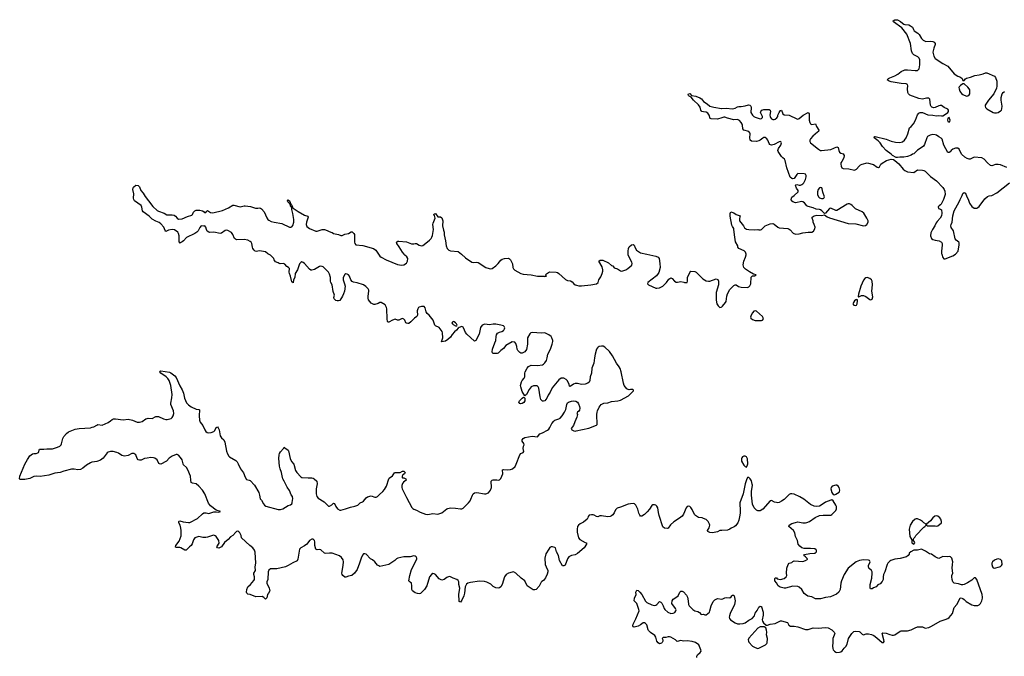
# Model space of a CAD drawing. Header units: inches. Extents: x 2347120 to 2490770, y 707513 to 877705.
# Tile 40 of 132: x 2348846 to 2364488, y 773608 to 783727. Entities that reach past the tile are written whole.
import ezdxf

# ---------------------------------------------------------------- set-up
doc = ezdxf.new("R2010")
doc.units = ezdxf.units.IN
doc.header["$MEASUREMENT"] = 0
for name, color, linetype in [('C3747', 7, 'Continuous'), ('C3757', 7, 'Continuous'), ('C3758', 7, 'Continuous'), ('C3767', 7, 'Continuous'), ('C3768', 7, 'Continuous')]:
    doc.layers.add(name, color=color, linetype=linetype)

msp = doc.modelspace()

# ---------------------------------------------------------------- linework, layer by layer
at = {"layer": 'C3747', "color": 5, "elevation": 120}
msp.add_lwpolyline([(2350000, 776694), (2349993, 776693), (2349970, 776685), (2349910, 776645), (2349850, 776597), (2349810, 776579), (2349770, 776574), (2349710, 776582), (2349670, 776580), (2349548, 776552), (2349490, 776531), (2349403, 776517), (2349310, 776485), (2349170, 776468), (2349108, 776472), (2349070, 776464), (2349010, 776436), (2348930, 776418), (2348857, 776417), (2348850, 776421), (2348846, 776430), (2348850, 776473), (2348930, 776660), (2348970, 776737), (2349010, 776792), (2349050, 776825), (2349070, 776830), (2349110, 776830), (2349137, 776843), (2349144, 776850), (2349162, 776898), (2349170, 776902), (2349230, 776898), (2349275, 776905), (2349370, 776904), (2349445, 776930), (2349483, 776950), (2349504, 776970), (2349513, 776987), (2349530, 777071), (2349550, 777104), (2349588, 777152), (2349623, 777177), (2349730, 777221), (2349790, 777230), (2349970, 777238), (2350000, 777248)], dxfattribs=at)
at = {"layer": 'C3757', "color": 5, "elevation": 120}
for points in [[(2350000, 777248), (2350025, 777255), (2350070, 777283), (2350090, 777290), (2350156, 777284), (2350254, 777326), (2350291, 777349), (2350313, 777370), (2350338, 777382), (2350370, 777381), (2350490, 777365), (2350570, 777375), (2350641, 777361), (2350710, 777331), (2350750, 777327), (2350790, 777339), (2350850, 777382), (2350869, 777390), (2350890, 777394), (2350950, 777388), (2351010, 777418), (2351030, 777422), (2351050, 777419), (2351130, 777382), (2351170, 777371), (2351190, 777371), (2351254, 777390), (2351270, 777403), (2351287, 777430), (2351296, 777470), (2351288, 777510), (2351248, 777610), (2351246, 777630), (2351263, 777717), (2351268, 777770), (2351249, 777910), (2351220, 777990), (2351202, 778022), (2351172, 778052), (2351089, 778110), (2351073, 778130), (2351078, 778142), (2351090, 778147), (2351225, 778125), (2351250, 778115), (2351310, 778067), (2351330, 778042), (2351388, 777908), (2351430, 777845), (2351447, 777790), (2351463, 777710), (2351496, 777636), (2351526, 777606), (2351572, 777572), (2351650, 777538), (2351693, 777533), (2351705, 777525), (2351695, 777430), (2351704, 777364), (2351716, 777330), (2351756, 777276), (2351787, 777207), (2351803, 777183), (2351827, 777167), (2351850, 777160), (2351890, 777165), (2351930, 777182), (2351945, 777195), (2351970, 777247), (2351990, 777256), (2352002, 777242), (2352016, 777210), (2352030, 777110), (2352050, 777082), (2352088, 777048), (2352106, 777010), (2352132, 776870), (2352146, 776826), (2352168, 776790), (2352180, 776780), (2352280, 776720), (2352301, 776701), (2352319, 776670), (2352353, 776590), (2352403, 776523), (2352430, 776455), (2352450, 776421), (2352470, 776411), (2352490, 776410), (2352510, 776401), (2352575, 776330), (2352643, 776210), (2352656, 776170), (2352667, 776110), (2352690, 776091), (2352718, 776030), (2352735, 776010), (2352756, 775996), (2352950, 775944), (2352990, 775940), (2353026, 775954), (2353110, 776006), (2353150, 776017), (2353170, 776030), (2353175, 776045), (2353180, 776090), (2353187, 776110), (2353179, 776150), (2353157, 776177), (2353130, 776241), (2353094, 776294), (2353050, 776390), (2353026, 776430), (2353019, 776450), (2353007, 776530), (2352985, 776590), (2352976, 776630), (2352962, 776750), (2352966, 776810), (2352972, 776830), (2352990, 776860), (2353038, 776910), (2353050, 776934), (2353060, 776920), (2353110, 776886), (2353116, 776876), (2353144, 776750), (2353164, 776704), (2353201, 776661), (2353230, 776559), (2353247, 776527), (2353310, 776463), (2353330, 776452), (2353430, 776443), (2353490, 776445), (2353510, 776439), (2353523, 776430), (2353565, 776390), (2353573, 776350), (2353555, 776270), (2353558, 776230), (2353556, 776190), (2353569, 776150), (2353590, 776124), (2353681, 776061), (2353750, 775996), (2353770, 775993), (2353805, 776015), (2353830, 776040), (2353850, 776039), (2353869, 775990), (2353895, 775950), (2353930, 775932), (2353950, 775932), (2354021, 775950), (2354103, 775977), (2354170, 775992), (2354218, 776010), (2354255, 776045), (2354290, 776061), (2354310, 776076), (2354350, 776128), (2354370, 776145), (2354430, 776157), (2354490, 776139), (2354510, 776139), (2354530, 776147), (2354560, 776180), (2354615, 776225), (2354643, 776257), (2354673, 776310), (2354710, 776431), (2354718, 776442), (2354770, 776479), (2354798, 776522), (2354810, 776530), (2354870, 776527), (2354890, 776530), (2354930, 776552), (2354950, 776553), (2354970, 776530), (2354957, 776510), (2354935, 776490), (2354925, 776470), (2354923, 776450), (2354930, 776444), (2354950, 776443), (2354979, 776430), (2354986, 776410), (2354945, 776375), (2354927, 776353), (2354917, 776323), (2354917, 776290), (2354922, 776270), (2354990, 776130), (2355075, 775975), (2355090, 775958), (2355108, 775948), (2355150, 775933), (2355210, 775901), (2355291, 775869), (2355330, 775864), (2355410, 775877), (2355490, 775870), (2355550, 775890), (2355630, 775950), (2355650, 775960), (2355690, 775966), (2355770, 775963), (2355850, 775952), (2355870, 775954), (2355890, 775964), (2355977, 776050), (2356000, 776080), (2356014, 776106), (2356039, 776170), (2356051, 776190), (2356072, 776208), (2356110, 776213), (2356230, 776188), (2356251, 776191), (2356294, 776206), (2356324, 776250), (2356340, 776290), (2356337, 776390), (2356350, 776406), (2356370, 776415), (2356425, 776415), (2356450, 776408), (2356470, 776411), (2356490, 776435), (2356524, 776510), (2356514, 776570), (2356530, 776579), (2356590, 776573), (2356642, 776578), (2356675, 776590), (2356716, 776624), (2356736, 776664), (2356789, 776810), (2356810, 776832), (2356846, 776850), (2356855, 776865), (2356842, 776910), (2356849, 776950), (2356861, 776970), (2356856, 776990), (2356830, 777030), (2356828, 777048), (2356842, 777070), (2356870, 777086), (2356990, 777109), (2357070, 777099), (2357110, 777146), (2357150, 777161), (2357230, 777204), (2357250, 777221), (2357270, 777247), (2357302, 777310), (2357330, 777344), (2357350, 777361), (2357410, 777380), (2357430, 777395), (2357462, 777430), (2357502, 777490), (2357523, 777530), (2357536, 777610), (2357550, 777636), (2357566, 777650), (2357614, 777666), (2357650, 777669), (2357683, 777663), (2357706, 777646), (2357723, 777623), (2357740, 777580), (2357744, 777550), (2357740, 777520), (2357730, 777502), (2357707, 777490), (2357698, 777470), (2357706, 777450), (2357699, 777410), (2357663, 777337), (2357644, 777276), (2357606, 777230), (2357618, 777210), (2357650, 777191), (2357670, 777187), (2357686, 777190), (2357886, 777234), (2358010, 777282), (2358018, 777290), (2358014, 777450), (2358019, 777490), (2358024, 777510), (2358054, 777570), (2358084, 777610), (2358127, 777633), (2358190, 777639), (2358250, 777656), (2358350, 777668), (2358390, 777679), (2358519, 777750), (2358582, 777810), (2358598, 777830), (2358598, 777838), (2358587, 777847), (2358550, 777849), (2358530, 777844), (2358510, 777847), (2358490, 777858), (2358450, 777910), (2358437, 777950), (2358402, 778130), (2358384, 778184), (2358370, 778210), (2358327, 778270), (2358264, 778384), (2358214, 778454), (2358142, 778522), (2358115, 778535), (2358090, 778537), (2358050, 778530), (2358038, 778522), (2358025, 778510), (2358012, 778488), (2357987, 778410), (2357976, 778350), (2357968, 778270), (2357935, 778190), (2357928, 778110), (2357908, 778050), (2357902, 777990), (2357892, 777968), (2357871, 777950), (2357830, 777935), (2357770, 777927), (2357710, 777943), (2357670, 777946), (2357644, 777936), (2357590, 777898), (2357583, 777903), (2357577, 777930), (2357550, 777989), (2357530, 778009), (2357490, 778029), (2357450, 778029), (2357410, 778005), (2357304, 777876), (2357273, 777807), (2357242, 777758), (2357221, 777710), (2357190, 777668), (2357170, 777661), (2357150, 777665), (2357126, 777690), (2357116, 777730), (2357096, 777870), (2357085, 777890), (2357066, 777906), (2357010, 777907), (2356970, 777890), (2356938, 777850), (2356899, 777770), (2356870, 777746), (2356830, 777819), (2356805, 777890), (2356804, 777910), (2356816, 777970), (2356827, 777990), (2356861, 778030), (2356870, 778052), (2356873, 778110), (2356879, 778130), (2356907, 778190), (2356930, 778214), (2356970, 778234), (2357070, 778230), (2357150, 778243), (2357170, 778254), (2357190, 778274), (2357214, 778310), (2357227, 778350), (2357238, 778410), (2357278, 778490), (2357305, 778570), (2357314, 778610), (2357314, 778630), (2357302, 778670), (2357289, 778690), (2357250, 778718), (2357187, 778747), (2357136, 778744), (2356990, 778755), (2356965, 778750), (2356950, 778735), (2356914, 778670), (2356916, 778570), (2356895, 778485), (2356870, 778445), (2356830, 778426), (2356810, 778428), (2356790, 778438), (2356758, 778470), (2356750, 778490), (2356746, 778534), (2356730, 778582), (2356710, 778599), (2356670, 778605), (2356571, 778550), (2356530, 778503), (2356490, 778470), (2356450, 778427), (2356430, 778420), (2356410, 778420), (2356370, 778423), (2356359, 778430), (2356352, 778450), (2356358, 778490), (2356397, 778590), (2356408, 778630), (2356414, 778690), (2356422, 778718), (2356436, 778744), (2356448, 778752), (2356470, 778762), (2356504, 778770), (2356530, 778784), (2356538, 778790), (2356550, 778814), (2356552, 778830), (2356545, 778850), (2356530, 778863), (2356490, 778874), (2356410, 778887), (2356370, 778889), (2356310, 778877), (2356233, 778887), (2356191, 778869), (2356166, 778834), (2356144, 778730), (2356091, 778630), (2356070, 778618), (2355950, 778730), (2355930, 778757), (2355897, 778830), (2355890, 778839), (2355870, 778849), (2355826, 778834), (2355810, 778822), (2355787, 778790), (2355755, 778765), (2355717, 778723), (2355690, 778678), (2355650, 778642), (2355610, 778618), (2355549, 778609), (2355569, 778670), (2355565, 778750), (2355559, 778770), (2355512, 778832), (2355450, 778862), (2355442, 778870), (2355416, 778950), (2355349, 779030), (2355317, 779057), (2355303, 779083), (2355290, 779146), (2355270, 779168), (2355230, 779168), (2355190, 779158), (2355182, 779150), (2355171, 779129), (2355163, 779097), (2355166, 779030), (2355156, 779010), (2355117, 778983), (2355058, 778922), (2355030, 778899), (2355010, 778896), (2354990, 778901), (2354981, 778910), (2354965, 778950), (2354950, 778969), (2354930, 778977), (2354910, 778973), (2354870, 778949), (2354850, 778949), (2354810, 778966), (2354770, 778953), (2354710, 778917), (2354700, 778920), (2354690, 778928), (2354685, 778970), (2354681, 779130), (2354674, 779154), (2354650, 779194), (2354590, 779229), (2354570, 779229), (2354543, 779217), (2354490, 779202), (2354470, 779202), (2354450, 779209), (2354430, 779222), (2354390, 779275), (2354381, 779301), (2354381, 779330), (2354394, 779410), (2354391, 779430), (2354382, 779450), (2354346, 779486), (2354310, 779510), (2354206, 779546), (2354150, 779557), (2354128, 779568), (2354106, 779590), (2354085, 779650), (2354069, 779670), (2354050, 779683), (2354030, 779685), (2354010, 779677), (2353986, 779630), (2353987, 779590), (2354008, 779530), (2354016, 779490), (2354008, 779412), (2353993, 779370), (2353976, 779330), (2353930, 779266), (2353910, 779256), (2353890, 779258), (2353870, 779264), (2353843, 779290), (2353839, 779310), (2353849, 779350), (2353825, 779405), (2353812, 779510), (2353790, 779550), (2353784, 779570), (2353783, 779630), (2353770, 779681), (2353750, 779715), (2353670, 779796), (2353650, 779806), (2353629, 779809), (2353610, 779804), (2353530, 779755), (2353490, 779746), (2353470, 779748), (2353450, 779762), (2353370, 779854), (2353350, 779870), (2353330, 779877), (2353310, 779869), (2353293, 779847), (2353259, 779750), (2353224, 779690), (2353216, 779630), (2353198, 779590), (2353190, 779542), (2353170, 779558), (2353147, 779650), (2353130, 779690), (2353125, 779715), (2353132, 779772), (2353115, 779790), (2353090, 779804), (2353059, 779839), (2353050, 779847), (2353030, 779850), (2352985, 779845), (2352969, 779850), (2352950, 779864), (2352910, 779878), (2352890, 779908), (2352883, 779930), (2352859, 779959), (2352830, 779982), (2352797, 780000)], [(2354546, 780000), (2354568, 779970), (2354590, 779954), (2354670, 779912), (2354850, 779834), (2354910, 779824), (2354950, 779829), (2354990, 779859), (2355008, 779890), (2355011, 779931), (2354997, 779957), (2354961, 779990), (2354952, 780000)], [(2355863, 780000), (2355930, 779943), (2356030, 779873), (2356050, 779869), (2356110, 779873), (2356128, 779868), (2356251, 779790), (2356307, 779770), (2356330, 779768), (2356350, 779770), (2356410, 779812), (2356447, 779850), (2356490, 779905), (2356510, 779920), (2356550, 779933), (2356610, 779934), (2356630, 779925), (2356646, 779910), (2356667, 779870), (2356676, 779844), (2356680, 779790), (2356689, 779769), (2356710, 779746), (2356810, 779692), (2356844, 779684), (2356972, 779670), (2357070, 779650), (2357130, 779648), (2357171, 779651), (2357190, 779644), (2357214, 779650), (2357198, 779670), (2357214, 779686), (2357249, 779711), (2357270, 779719), (2357370, 779714), (2357390, 779707), (2357412, 779692), (2357515, 779595), (2357550, 779581), (2357595, 779575), (2357621, 779560), (2357650, 779527), (2357670, 779514), (2357690, 779505), (2357730, 779499), (2357770, 779495), (2357918, 779510), (2358008, 779530), (2358037, 779550), (2358049, 779590), (2358079, 779641), (2358099, 779690), (2358109, 779730), (2358109, 779750), (2358098, 779798), (2358049, 779890), (2358070, 779906), (2358110, 779903), (2358201, 779861), (2358250, 779822), (2358270, 779812), (2358290, 779782), (2358345, 779765), (2358390, 779733), (2358410, 779729), (2358430, 779733), (2358476, 779750), (2358509, 779770), (2358570, 779823), (2358578, 779850), (2358573, 779873), (2358540, 779930), (2358514, 779990), (2358512, 780000)], [(2358811, 780000), (2358950, 779970), (2358990, 779950), (2359003, 779930), (2359018, 779850), (2359023, 779790), (2359002, 779710), (2358990, 779690), (2358962, 779658), (2358826, 779550), (2358818, 779530), (2358834, 779514), (2358950, 779461), (2358970, 779457), (2359010, 779463), (2359062, 779490), (2359124, 779550), (2359159, 779601), (2359190, 779622), (2359210, 779611), (2359250, 779571), (2359277, 779557), (2359294, 779554), (2359350, 779564), (2359397, 779557), (2359410, 779551), (2359448, 779552), (2359454, 779570), (2359453, 779630), (2359490, 779711), (2359510, 779731), (2359570, 779722), (2359592, 779712), (2359701, 779610), (2359750, 779578), (2359790, 779570), (2359810, 779573), (2359910, 779606), (2359936, 779595), (2359947, 779570), (2359947, 779510), (2359913, 779390), (2359908, 779348), (2359908, 779270), (2359923, 779210), (2359941, 779181), (2359970, 779152), (2359990, 779158), (2360000, 779165)], [(2360000, 775610), (2359970, 775609), (2359930, 775589), (2359850, 775572), (2359810, 775576), (2359779, 775590), (2359773, 775610), (2359802, 775650), (2359812, 775690), (2359807, 775710), (2359781, 775750), (2359750, 775780), (2359710, 775801), (2359690, 775808), (2359632, 775812), (2359584, 775844), (2359564, 775864), (2359530, 775941), (2359510, 775973), (2359490, 775989), (2359470, 775995), (2359450, 775989), (2359433, 775970), (2359393, 775867), (2359370, 775833), (2359330, 775802), (2359236, 775744), (2359184, 775696), (2359150, 775644), (2359130, 775637), (2359090, 775644), (2359065, 775665), (2359005, 775845), (2358992, 775892), (2358982, 775970), (2358970, 775992), (2358950, 776009), (2358930, 776015), (2358905, 776015), (2358890, 776004), (2358852, 775948), (2358816, 775904), (2358770, 775861), (2358730, 775834), (2358710, 775835), (2358699, 775850), (2358684, 775884), (2358666, 775946), (2358636, 776010), (2358614, 776030), (2358590, 776036), (2358550, 776033), (2358510, 776024), (2358390, 775977), (2358338, 775962), (2358310, 775937), (2358292, 775890), (2358270, 775858), (2358250, 775841), (2358229, 775831), (2358190, 775825), (2358090, 775842), (2358061, 775839), (2358030, 775827), (2358010, 775830), (2357972, 775852), (2357955, 775855), (2357930, 775857), (2357891, 775850), (2357875, 775830), (2357873, 775810), (2357863, 775790), (2357801, 775739), (2357750, 775716), (2357724, 775690), (2357710, 775670), (2357700, 775630), (2357702, 775582), (2357725, 775490), (2357747, 775467), (2357830, 775418), (2357851, 775410), (2357851, 775390), (2357813, 775330), (2357710, 775243), (2357670, 775223), (2357610, 775210), (2357570, 775190), (2357550, 775159), (2357510, 775055), (2357493, 775047), (2357470, 775045), (2357424, 775130), (2357408, 775208), (2357373, 775270), (2357359, 775330), (2357350, 775339), (2357310, 775349), (2357290, 775349), (2357270, 775337), (2357250, 775313), (2357203, 775237), (2357190, 775170), (2357196, 775070), (2357209, 775030), (2357236, 774970), (2357237, 774950), (2357228, 774912), (2357202, 774858), (2357170, 774814), (2357142, 774798), (2357130, 774784), (2357098, 774722), (2357051, 774670), (2357030, 774663), (2357004, 774664), (2356910, 774728), (2356870, 774810), (2356814, 774850), (2356730, 774931), (2356690, 774950), (2356670, 774948), (2356610, 774930), (2356577, 774910), (2356549, 774870), (2356510, 774749), (2356490, 774710), (2356470, 774695), (2356450, 774689), (2356410, 774694), (2356370, 774716), (2356330, 774755), (2356267, 774787), (2356230, 774796), (2356150, 774802), (2356010, 774783), (2355965, 774770), (2355946, 774754), (2355921, 774710), (2355910, 774610), (2355902, 774570), (2355870, 774502), (2355849, 774469), (2355830, 774478), (2355828, 774488), (2355820, 774590), (2355836, 774690), (2355824, 774750), (2355824, 774790), (2355813, 774813), (2355790, 774830), (2355730, 774850), (2355690, 774871), (2355670, 774875), (2355630, 774860), (2355590, 774828), (2355550, 774821), (2355510, 774842), (2355450, 774908), (2355430, 774919), (2355410, 774922), (2355386, 774910), (2355359, 774870), (2355315, 774730), (2355279, 774670), (2355212, 774608), (2355190, 774602), (2355165, 774605), (2355130, 774615), (2355085, 774650), (2355076, 774670), (2355076, 774730), (2355070, 774769), (2355050, 774789), (2355035, 774795), (2355028, 774810), (2355042, 774890), (2355073, 774990), (2355154, 775150), (2355155, 775170), (2355146, 775190), (2355130, 775200), (2355110, 775203), (2355050, 775189), (2354949, 775189), (2354855, 775170), (2354830, 775155), (2354805, 775130), (2354711, 775070), (2354570, 775038), (2354550, 775044), (2354530, 775059), (2354489, 775109), (2354450, 775141), (2354420, 775160), (2354350, 775233), (2354330, 775239), (2354310, 775236), (2354290, 775215), (2354270, 775170), (2354246, 775090), (2354205, 774990), (2354167, 774930), (2354122, 774890), (2354070, 774881), (2354030, 774867), (2354010, 774866), (2353979, 774890), (2353967, 774910), (2353962, 774930), (2353986, 775054), (2353991, 775110), (2353983, 775143), (2353961, 775181), (2353926, 775206), (2353810, 775245), (2353770, 775248), (2353710, 775241), (2353690, 775246), (2353630, 775300), (2353610, 775307), (2353570, 775303), (2353550, 775309), (2353534, 775370), (2353534, 775430), (2353531, 775451), (2353510, 775470), (2353490, 775470), (2353449, 775450), (2353426, 775410), (2353408, 775392), (2353370, 775365), (2353310, 775333), (2353290, 775312), (2353265, 775150), (2353252, 775128), (2353185, 775095), (2353110, 775050), (2353069, 775031), (2352930, 774999), (2352830, 774996), (2352802, 774978), (2352793, 774950), (2352789, 774830), (2352773, 774790), (2352772, 774770), (2352812, 774690), (2352818, 774650), (2352797, 774610), (2352781, 774590), (2352770, 774538), (2352750, 774518), (2352725, 774545), (2352697, 774557), (2352596, 774556), (2352510, 774589), (2352470, 774595), (2352455, 774610), (2352449, 774630), (2352454, 774670), (2352469, 774710), (2352514, 774750), (2352567, 774813), (2352576, 774830), (2352577, 774870), (2352566, 774910), (2352567, 774930), (2352591, 774970), (2352588, 775030), (2352598, 775090), (2352585, 775265), (2352576, 775296), (2352552, 775330), (2352500, 775370), (2352369, 775489), (2352364, 775530), (2352345, 775570), (2352330, 775588), (2352310, 775597), (2352290, 775591), (2352278, 775582), (2352231, 775529), (2352194, 775506), (2352156, 775464), (2352102, 775418), (2352051, 775350), (2352010, 775327), (2351989, 775330), (2351979, 775350), (2352014, 775406), (2352012, 775450), (2351966, 775510), (2351950, 775524), (2351930, 775532), (2351910, 775530), (2351830, 775501), (2351804, 775496), (2351756, 775496), (2351690, 775512), (2351631, 775490), (2351610, 775462), (2351586, 775394), (2351571, 775370), (2351543, 775350), (2351490, 775296), (2351470, 775293), (2351408, 775330), (2351390, 775335), (2351335, 775335), (2351322, 775342), (2351319, 775350), (2351326, 775370), (2351382, 775438), (2351410, 775522), (2351411, 775610), (2351407, 775647), (2351395, 775695), (2351377, 775730), (2351375, 775750), (2351382, 775758), (2351390, 775761), (2351446, 775746), (2351530, 775733), (2351550, 775736), (2351670, 775800), (2351750, 775874), (2351770, 775887), (2351810, 775889), (2351850, 775879), (2351930, 775904), (2351970, 775907), (2352010, 775900), (2352038, 775910), (2351970, 775931), (2351878, 775998), (2351844, 776044), (2351790, 776190), (2351751, 776250), (2351690, 776315), (2351650, 776348), (2351590, 776361), (2351572, 776372), (2351563, 776410), (2351561, 776470), (2351519, 776570), (2351494, 776610), (2351451, 776651), (2351442, 776670), (2351427, 776730), (2351402, 776770), (2351370, 776805), (2351350, 776815), (2351330, 776817), (2351269, 776790), (2351222, 776758), (2351176, 776710), (2351090, 776664), (2351070, 776666), (2351055, 776675), (2351028, 776730), (2350995, 776755), (2350970, 776765), (2350930, 776766), (2350870, 776759), (2350830, 776750), (2350775, 776725), (2350750, 776724), (2350730, 776730), (2350714, 776754), (2350691, 776810), (2350662, 776830), (2350630, 776830), (2350570, 776800), (2350510, 776791), (2350470, 776801), (2350417, 776837), (2350390, 776849), (2350330, 776863), (2350290, 776862), (2350250, 776852), (2350237, 776843), (2350170, 776760), (2350130, 776726), (2350070, 776704), (2350000, 776694)], [(2359606, 773590), (2359603, 773610), (2359613, 773630), (2359657, 773670), (2359673, 773690), (2359669, 773710), (2359636, 773790), (2359581, 773830), (2359530, 773844), (2359450, 773852), (2359390, 773849), (2359350, 773861), (2359290, 773845), (2359262, 773870), (2359190, 773913), (2359170, 773919), (2359150, 773919), (2359110, 773905), (2359070, 773909), (2359051, 773890), (2359061, 773870), (2359061, 773850), (2359053, 773827), (2359042, 773818), (2359010, 773809), (2358990, 773822), (2358967, 773847), (2358953, 773910), (2358938, 773938), (2358865, 773985), (2358836, 774016), (2358828, 774030), (2358807, 774107), (2358790, 774132), (2358770, 774141), (2358750, 774138), (2358710, 774110), (2358670, 774089), (2358610, 774069), (2358590, 774075), (2358586, 774090), (2358590, 774121), (2358635, 774205), (2358687, 774330), (2358684, 774350), (2358650, 774449), (2358609, 774490), (2358613, 774530), (2358639, 774590), (2358636, 774630), (2358650, 774658), (2358670, 774655), (2358697, 774630), (2358728, 774588), (2358790, 774483), (2358810, 774462), (2358890, 774425), (2358930, 774414), (2358950, 774419), (2358969, 774431), (2359010, 774478), (2359030, 774471), (2359050, 774451), (2359071, 774410), (2359084, 774370), (2359097, 774350), (2359143, 774310), (2359190, 774288), (2359230, 774293), (2359255, 774305), (2359271, 774329), (2359273, 774347), (2359265, 774370), (2359206, 774450), (2359209, 774490), (2359230, 774516), (2359288, 774552), (2359306, 774570), (2359333, 774627), (2359350, 774645), (2359370, 774645), (2359390, 774631), (2359439, 774579), (2359453, 774550), (2359468, 774490), (2359473, 774433), (2359481, 774410), (2359539, 774350), (2359570, 774331), (2359618, 774318), (2359645, 774305), (2359670, 774271), (2359710, 774276), (2359730, 774266), (2359750, 774267), (2359803, 774310), (2359812, 774330), (2359832, 774410), (2359863, 774477), (2359890, 774507), (2359933, 774527), (2360000, 774519)]]:
    msp.add_lwpolyline(points, dxfattribs=at)
for points in [[(2355730, 778929), (2355713, 778910), (2355720, 778890), (2355730, 778880), (2355770, 778861), (2355790, 778862), (2355794, 778870), (2355786, 778890), (2355769, 778910), (2355750, 778923)], [(2356810, 777623), (2356790, 777628), (2356778, 777650), (2356787, 777670), (2356830, 777711), (2356850, 777725), (2356862, 777722), (2356871, 777711), (2356871, 777670), (2356856, 777644), (2356830, 777626)]]:
    msp.add_lwpolyline(points, close=True, dxfattribs=at)
at = {"layer": 'C3758', "color": 5, "elevation": 120}
for points in [[(2360000, 782168), (2359930, 782146), (2359830, 782150), (2359816, 782156), (2359802, 782210), (2359780, 782240), (2359750, 782258), (2359710, 782260), (2359685, 782270), (2359669, 782290), (2359654, 782334), (2359632, 782372), (2359550, 782445), (2359515, 782495), (2359482, 782510), (2359470, 782522), (2359464, 782530), (2359469, 782550), (2359490, 782551), (2359521, 782521), (2359589, 782511), (2359650, 782487), (2359676, 782470), (2359708, 782428), (2359766, 782390), (2359810, 782351), (2359876, 782336), (2359994, 782314), (2360000, 782315)], [(2352797, 780000), (2352790, 780004), (2352750, 780036), (2352690, 780050), (2352649, 780051), (2352610, 780044), (2352588, 780048), (2352570, 780061), (2352552, 780090), (2352544, 780110), (2352534, 780170), (2352525, 780190), (2352510, 780203), (2352470, 780220), (2352410, 780232), (2352290, 780227), (2352261, 780250), (2352233, 780313), (2352210, 780346), (2352154, 780374), (2352130, 780380), (2352110, 780378), (2352050, 780335), (2352030, 780328), (2351932, 780348), (2351866, 780346), (2351850, 780350), (2351827, 780367), (2351815, 780390), (2351805, 780430), (2351790, 780449), (2351770, 780445), (2351730, 780449), (2351710, 780425), (2351680, 780370), (2351660, 780350), (2351630, 780329), (2351494, 780266), (2351450, 780213), (2351430, 780196), (2351398, 780182), (2351389, 780169), (2351382, 780202), (2351379, 780290), (2351370, 780330), (2351356, 780350), (2351305, 780385), (2351270, 780394), (2351210, 780381), (2351170, 780362), (2351158, 780378), (2351138, 780430), (2351090, 780482), (2351062, 780502), (2351010, 780523), (2350950, 780556), (2350904, 780604), (2350810, 780673), (2350798, 780690), (2350787, 780747), (2350776, 780776), (2350670, 780849), (2350659, 780870), (2350656, 780890), (2350659, 780959), (2350645, 781030), (2350650, 781054), (2350656, 781064), (2350690, 781094), (2350730, 781092), (2350751, 781070), (2350771, 781010), (2350808, 780968), (2350838, 780918), (2350895, 780850), (2350959, 780759), (2351030, 780694), (2351050, 780682), (2351139, 780650), (2351183, 780623), (2351270, 780626), (2351299, 780619), (2351322, 780602), (2351350, 780571), (2351370, 780558), (2351430, 780562), (2351510, 780599), (2351581, 780619), (2351591, 780629), (2351610, 780666), (2351630, 780690), (2351650, 780699), (2351710, 780698), (2351749, 780689), (2351775, 780675), (2351790, 780658), (2351809, 780671), (2351830, 780696), (2351880, 780660), (2351917, 780657), (2352070, 780692), (2352166, 780734), (2352230, 780777), (2352250, 780777), (2352350, 780753), (2352410, 780767), (2352430, 780767), (2352515, 780755), (2352590, 780731), (2352629, 780731), (2352650, 780736), (2352670, 780731), (2352690, 780719), (2352732, 780672), (2352770, 780579), (2352790, 780550), (2352802, 780542), (2352841, 780521), (2352890, 780506), (2353010, 780489), (2353130, 780430), (2353153, 780427), (2353170, 780433), (2353185, 780455), (2353201, 780510), (2353202, 780550), (2353186, 780646), (2353168, 780710), (2353169, 780730), (2353158, 780758), (2353150, 780764), (2353142, 780802), (2353130, 780803), (2353107, 780830), (2353103, 780850), (2353110, 780861), (2353130, 780850), (2353141, 780821), (2353151, 780809), (2353153, 780793), (2353170, 780781), (2353176, 780770), (2353181, 780741), (2353191, 780730), (2353270, 780677), (2353370, 780619), (2353425, 780605), (2353431, 780590), (2353401, 780510), (2353397, 780470), (2353410, 780438), (2353450, 780407), (2353550, 780365), (2353570, 780365), (2353650, 780391), (2353690, 780391), (2353730, 780378), (2353750, 780365), (2353788, 780348), (2353810, 780343), (2353830, 780330), (2353910, 780310), (2353950, 780294), (2353970, 780294), (2354010, 780319), (2354071, 780329), (2354110, 780355), (2354130, 780353), (2354157, 780330), (2354165, 780310), (2354165, 780190), (2354169, 780169), (2354185, 780150), (2354296, 780136), (2354468, 780088), (2354502, 780062), (2354546, 780000)], [(2354952, 780000), (2354927, 780030), (2354877, 780117), (2354839, 780170), (2354835, 780190), (2354856, 780204), (2354872, 780208), (2354990, 780197), (2355070, 780164), (2355110, 780165), (2355130, 780171), (2355148, 780168), (2355190, 780142), (2355227, 780133), (2355250, 780140), (2355270, 780154), (2355358, 780222), (2355385, 780250), (2355396, 780270), (2355404, 780296), (2355418, 780390), (2355411, 780470), (2355414, 780490), (2355444, 780570), (2355434, 780614), (2355425, 780630), (2355430, 780642), (2355450, 780645), (2355490, 780595), (2355531, 780591), (2355550, 780578), (2355570, 780531), (2355561, 780450), (2355581, 780381), (2355587, 780350), (2355587, 780307), (2355612, 780212), (2355619, 780130), (2355638, 780090), (2355665, 780065), (2355690, 780054), (2355810, 780044), (2355863, 780000)], [(2358512, 780000), (2358510, 780010), (2358510, 780050), (2358518, 780090), (2358530, 780118), (2358568, 780150), (2358590, 780154), (2358610, 780141), (2358623, 780103), (2358646, 780066), (2358710, 780022), (2358811, 780000)]]:
    msp.add_lwpolyline(points, dxfattribs=at)
at = {"layer": 'C3767', "color": 5, "elevation": 120}
for points in [[(2360000, 779165), (2360010, 779171), (2360057, 779230), (2360069, 779250), (2360079, 779330), (2360092, 779368), (2360130, 779436), (2360190, 779502), (2360210, 779511), (2360230, 779511), (2360267, 779487), (2360310, 779476), (2360410, 779471), (2360430, 779482), (2360444, 779496), (2360462, 779530), (2360465, 779635), (2360490, 779655), (2360522, 779658), (2360546, 779670), (2360504, 779684), (2360440, 779720), (2360379, 779759), (2360349, 779790), (2360341, 779830), (2360349, 779891), (2360379, 779950), (2360389, 779991), (2360386, 780000)], [(2363493, 780000), (2363510, 779946), (2363527, 779927), (2363550, 779925), (2363670, 779973), (2363710, 779998), (2363712, 780000)], [(2360000, 774519), (2360001, 774519), (2360018, 774522), (2360050, 774539), (2360070, 774542), (2360130, 774538), (2360149, 774551), (2360158, 774570), (2360170, 774582), (2360190, 774578), (2360196, 774570), (2360211, 774491), (2360203, 774430), (2360133, 774290), (2360121, 774250), (2360119, 774230), (2360125, 774210), (2360139, 774190), (2360210, 774138), (2360250, 774126), (2360284, 774124), (2360342, 774130), (2360370, 774140), (2360430, 774181), (2360483, 774210), (2360517, 774250), (2360528, 774292), (2360563, 774337), (2360587, 774390), (2360610, 774405), (2360630, 774399), (2360633, 774393), (2360657, 774310), (2360656, 774264), (2360643, 774190), (2360646, 774165), (2360660, 774140), (2360704, 774104), (2360725, 774105), (2360770, 774119), (2360850, 774128), (2360930, 774172), (2360950, 774172), (2361045, 774145), (2361066, 774105), (2361090, 774087), (2361152, 774088), (2361210, 774078), (2361330, 774034), (2361370, 774036), (2361450, 774059), (2361530, 774057), (2361650, 774068), (2361690, 774061), (2361750, 774027), (2361770, 774010), (2361787, 773990), (2361795, 773970), (2361765, 773890), (2361766, 773826), (2361758, 773770), (2361762, 773730), (2361771, 773710), (2361788, 773688), (2361810, 773673), (2361830, 773668), (2361870, 773672), (2361890, 773680), (2361910, 773695), (2361943, 773737), (2361970, 773763), (2361990, 773802), (2362015, 773890), (2362068, 773972), (2362090, 773998), (2362098, 774002), (2362130, 774007), (2362182, 774002), (2362195, 773995), (2362230, 773958), (2362250, 773951), (2362294, 773966), (2362330, 773967), (2362376, 773956), (2362417, 773937), (2362464, 773904), (2362550, 773827), (2362570, 773825), (2362577, 773843), (2362575, 773870), (2362549, 773970), (2362560, 773980), (2362610, 773978), (2362670, 773956), (2362706, 773946), (2362730, 773946), (2362750, 773952), (2362834, 774006), (2362850, 774011), (2362950, 774013), (2363010, 774031), (2363070, 774063), (2363110, 774076), (2363190, 774075), (2363230, 774055), (2363290, 774068), (2363333, 774087), (2363470, 774165), (2363550, 774191), (2363590, 774211), (2363610, 774227), (2363665, 774290), (2363694, 774386), (2363733, 774430), (2363786, 774534), (2363805, 774535), (2363830, 774527), (2363852, 774512), (2363881, 774481), (2363970, 774427), (2364010, 774415), (2364050, 774414), (2364070, 774417), (2364090, 774427), (2364112, 774450), (2364132, 774490), (2364143, 774530), (2364144, 774550), (2364138, 774590), (2364054, 774830), (2364030, 774857), (2364007, 774853), (2363970, 774820), (2363905, 774775), (2363850, 774747), (2363830, 774743), (2363810, 774745), (2363762, 774762), (2363693, 774773), (2363672, 774790), (2363658, 774830), (2363654, 774870), (2363656, 774890), (2363670, 774930), (2363658, 775010), (2363667, 775070), (2363668, 775110), (2363654, 775170), (2363633, 775190), (2363610, 775194), (2363590, 775189), (2363510, 775192), (2363450, 775165), (2363430, 775169), (2363389, 775189), (2363330, 775229), (2363298, 775238), (2363237, 775277), (2363170, 775309), (2363110, 775294), (2363050, 775293), (2363002, 775270), (2362974, 775250), (2362974, 775230), (2362962, 775210), (2362934, 775190), (2362835, 775165), (2362750, 775151), (2362685, 775130), (2362670, 775121), (2362639, 775090), (2362626, 775070), (2362590, 774949), (2362570, 774910), (2362563, 774870), (2362562, 774830), (2362550, 774795), (2362518, 774762), (2362478, 774742), (2362450, 774715), (2362410, 774698), (2362390, 774682), (2362370, 774678), (2362363, 774683), (2362358, 774690), (2362355, 774710), (2362359, 774750), (2362383, 774850), (2362389, 774930), (2362387, 774950), (2362378, 774970), (2362336, 775010), (2362329, 775030), (2362333, 775050), (2362358, 775110), (2362349, 775129), (2362330, 775136), (2362250, 775142), (2362190, 775133), (2362135, 775110), (2362008, 775010), (2361944, 774910), (2361902, 774810), (2361891, 774770), (2361881, 774670), (2361870, 774648), (2361858, 774630), (2361823, 774597), (2361727, 774553), (2361650, 774544), (2361570, 774524), (2361490, 774521), (2361430, 774553), (2361366, 774566), (2361330, 774589), (2361310, 774609), (2361269, 774670), (2361230, 774709), (2361210, 774719), (2361130, 774721), (2361070, 774709), (2361010, 774689), (2360989, 774689), (2360926, 774706), (2360898, 774730), (2360870, 774778), (2360842, 774810), (2360840, 774840), (2360850, 774854), (2360867, 774853), (2360881, 774841), (2360930, 774831), (2360990, 774847), (2361022, 774870), (2361034, 774890), (2361029, 774930), (2361034, 775010), (2361055, 775070), (2361068, 775090), (2361110, 775101), (2361130, 775116), (2361150, 775124), (2361285, 775115), (2361330, 775131), (2361366, 775150), (2361355, 775155), (2361349, 775170), (2361330, 775189), (2361302, 775210), (2361314, 775226), (2361398, 775242), (2361470, 775247), (2361481, 775250), (2361506, 775270), (2361505, 775290), (2361499, 775300), (2361476, 775316), (2361410, 775323), (2361310, 775321), (2361270, 775334), (2361238, 775358), (2361215, 775390), (2361202, 775450), (2361184, 775490), (2361169, 775510), (2361159, 775570), (2361139, 775610), (2361064, 775670), (2361069, 775690), (2361110, 775719), (2361170, 775737), (2361210, 775743), (2361290, 775730), (2361330, 775728), (2361353, 775733), (2361391, 775749), (2361483, 775817), (2361550, 775845), (2361610, 775853), (2361730, 775851), (2361750, 775863), (2361810, 775925), (2361820, 775950), (2361820, 775990), (2361812, 776012), (2361770, 776079), (2361750, 776093), (2361730, 776092), (2361650, 776058), (2361581, 776010), (2361550, 775996), (2361510, 775990), (2361470, 775996), (2361410, 776019), (2361304, 776104), (2361242, 776142), (2361150, 776187), (2361110, 776193), (2361090, 776190), (2361070, 776178), (2360990, 776101), (2360950, 776074), (2360910, 776055), (2360890, 776049), (2360870, 776055), (2360836, 776056), (2360790, 776082), (2360770, 776079), (2360650, 775947), (2360610, 775922), (2360570, 775918), (2360549, 775930), (2360513, 775970), (2360487, 776027), (2360471, 776170), (2360473, 776230), (2360486, 776326), (2360484, 776344), (2360470, 776398), (2360450, 776428), (2360430, 776448), (2360410, 776449), (2360390, 776415), (2360371, 776350), (2360341, 776190), (2360287, 776050), (2360284, 776010), (2360291, 775950), (2360291, 775890), (2360287, 775850), (2360271, 775770), (2360255, 775730), (2360219, 775681), (2360195, 775665), (2360150, 775645), (2360130, 775629), (2360090, 775612), (2360000, 775610)]]:
    msp.add_lwpolyline(points, dxfattribs=at)
for points in [[(2362310, 779627), (2362290, 779625), (2362270, 779613), (2362252, 779588), (2362211, 779490), (2362170, 779366), (2362166, 779326), (2362170, 779314), (2362178, 779322), (2362219, 779341), (2362250, 779344), (2362290, 779325), (2362350, 779281), (2362370, 779275), (2362390, 779286), (2362398, 779322), (2362383, 779410), (2362394, 779510), (2362390, 779569), (2362378, 779590), (2362350, 779613)], [(2362150, 779286), (2362145, 779275), (2362130, 779273), (2362110, 779256), (2362091, 779230), (2362084, 779210), (2362096, 779190), (2362130, 779185), (2362139, 779190), (2362152, 779210), (2362156, 779256)], [(2360530, 779101), (2360510, 779093), (2360490, 779069), (2360467, 779030), (2360457, 778997), (2360461, 778981), (2360490, 778959), (2360530, 778947), (2360630, 778947), (2360649, 778951), (2360662, 778970), (2360657, 778990), (2360645, 779010), (2360550, 779093)], [(2360350, 776789), (2360330, 776779), (2360317, 776763), (2360311, 776749), (2360313, 776710), (2360350, 776644), (2360370, 776623), (2360390, 776616), (2360409, 776650), (2360413, 776670), (2360410, 776748), (2360390, 776777), (2360370, 776789)], [(2361830, 776330), (2361810, 776330), (2361753, 776310), (2361735, 776290), (2361732, 776270), (2361750, 776211), (2361770, 776181), (2361790, 776176), (2361810, 776186), (2361862, 776218), (2361871, 776230), (2361875, 776250), (2361864, 776290), (2361850, 776312)], [(2363410, 775839), (2363386, 775834), (2363351, 775810), (2363317, 775763), (2363254, 775710), (2363254, 775690), (2363270, 775682), (2363390, 775682), (2363410, 775678), (2363430, 775682), (2363489, 775730), (2363489, 775750), (2363478, 775790), (2363465, 775810), (2363433, 775833)], [(2363090, 775795), (2363070, 775789), (2363031, 775750), (2362994, 775690), (2362978, 775630), (2362987, 775510), (2363017, 775457), (2363018, 775410), (2363050, 775392), (2363068, 775410), (2363062, 775430), (2363048, 775450), (2363048, 775470), (2363058, 775490), (2363074, 775506), (2363082, 775530), (2363210, 775662), (2363226, 775670), (2363246, 775690), (2363246, 775710), (2363210, 775728), (2363189, 775750), (2363154, 775774), (2363110, 775792)], [(2364390, 775158), (2364370, 775154), (2364330, 775136), (2364298, 775110), (2364288, 775090), (2364288, 775070), (2364298, 775030), (2364310, 775016), (2364331, 775010), (2364410, 775029), (2364430, 775035), (2364445, 775050), (2364452, 775070), (2364450, 775126), (2364430, 775149)], [(2360630, 774079), (2360610, 774076), (2360570, 774054), (2360430, 773898), (2360419, 773870), (2360422, 773850), (2360430, 773835), (2360488, 773770), (2360530, 773746), (2360570, 773734), (2360590, 773736), (2360609, 773750), (2360695, 773790), (2360715, 773810), (2360719, 773821), (2360724, 773890), (2360712, 773950), (2360714, 773990), (2360710, 774026), (2360699, 774059), (2360675, 774075)]]:
    msp.add_lwpolyline(points, close=True, dxfattribs=at)
at = {"layer": 'C3768', "color": 5, "elevation": 120}
for points in [[(2364530, 781378), (2364430, 781421), (2364390, 781427), (2364350, 781425), (2364290, 781402), (2364270, 781407), (2364219, 781450), (2364168, 781508), (2364130, 781532), (2364010, 781543), (2363948, 781512), (2363930, 781509), (2363899, 781519), (2363860, 781540), (2363809, 781590), (2363770, 781668), (2363750, 781682), (2363710, 781684), (2363671, 781669), (2363645, 781650), (2363630, 781628), (2363610, 781618), (2363590, 781618), (2363527, 781730), (2363502, 781830), (2363486, 781846), (2363450, 781863), (2363410, 781892), (2363390, 781898), (2363350, 781900), (2363310, 781892), (2363270, 781870), (2363257, 781850), (2363218, 781742), (2363203, 781717), (2363181, 781699), (2363110, 781655), (2363050, 781595), (2363030, 781589), (2363010, 781574), (2362950, 781554), (2362890, 781544), (2362830, 781544), (2362790, 781535), (2362770, 781538), (2362710, 781568), (2362688, 781590), (2362609, 781650), (2362555, 781710), (2362515, 781770), (2362482, 781802), (2362418, 781850), (2362426, 781870), (2362434, 781870), (2362610, 781826), (2362690, 781796), (2362758, 781778), (2362830, 781776), (2362870, 781787), (2362902, 781810), (2362929, 781850), (2362954, 781910), (2362982, 782010), (2363010, 782031), (2363044, 782070), (2363078, 782130), (2363107, 782213), (2363130, 782241), (2363149, 782251), (2363170, 782253), (2363190, 782250), (2363275, 782215), (2363354, 782210), (2363410, 782199), (2363450, 782202), (2363490, 782196), (2363510, 782200), (2363556, 782224), (2363589, 782250), (2363601, 782270), (2363601, 782290), (2363590, 782304), (2363530, 782329), (2363490, 782361), (2363470, 782363), (2363450, 782358), (2363390, 782329), (2363370, 782327), (2363338, 782338), (2363328, 782348), (2363317, 782370), (2363306, 782466), (2363290, 782481), (2363250, 782478), (2363190, 782466), (2363130, 782475), (2362987, 782527), (2362966, 782546), (2362956, 782570), (2362950, 782630), (2362956, 782676), (2362950, 782694), (2362930, 782709), (2362848, 782712), (2362690, 782739), (2362658, 782750), (2362628, 782770), (2362646, 782790), (2362670, 782805), (2362750, 782834), (2362797, 782863), (2362850, 782904), (2362910, 782928), (2362950, 782932), (2363070, 782918), (2363110, 782921), (2363134, 782946), (2363147, 783010), (2363147, 783087), (2363134, 783114), (2363115, 783135), (2363049, 783169), (2363028, 783190), (2363016, 783230), (2363000, 783350), (2362937, 783497), (2362858, 783598), (2362729, 783690), (2362724, 783710), (2362750, 783723), (2362770, 783727), (2362790, 783722), (2362838, 783698), (2362869, 783669), (2362890, 783655), (2362910, 783648), (2362970, 783644), (2362999, 783630), (2363030, 783608), (2363045, 783570), (2363058, 783550), (2363113, 783513), (2363133, 783493), (2363170, 783430), (2363199, 783399), (2363242, 783382), (2363310, 783387), (2363350, 783379), (2363374, 783370), (2363388, 783350), (2363388, 783330), (2363367, 783273), (2363355, 783210), (2363368, 783148), (2363388, 783110), (2363511, 783030), (2363590, 782990), (2363690, 782864), (2363749, 782829), (2363790, 782814), (2363816, 782790), (2363830, 782762), (2363850, 782762), (2363870, 782786), (2363885, 782795), (2363950, 782813), (2364019, 782841), (2364090, 782850), (2364150, 782864), (2364190, 782882), (2364210, 782884), (2364330, 782827), (2364348, 782808), (2364368, 782750), (2364368, 782670), (2364362, 782638), (2364319, 782550), (2364237, 782450), (2364185, 782370), (2364182, 782350), (2364191, 782330), (2364211, 782310), (2364310, 782251), (2364330, 782245), (2364365, 782245), (2364390, 782253), (2364430, 782276), (2364441, 782290), (2364447, 782310), (2364453, 782350), (2364438, 782450), (2364437, 782490), (2364456, 782550), (2364470, 782571), (2364490, 782586)], [(2360000, 782315), (2360070, 782318), (2360170, 782309), (2360210, 782319), (2360250, 782342), (2360270, 782348), (2360310, 782345), (2360370, 782355), (2360426, 782374), (2360446, 782370), (2360461, 782350), (2360469, 782330), (2360463, 782250), (2360487, 782210), (2360510, 782190), (2360530, 782180), (2360610, 782150), (2360630, 782156), (2360646, 782170), (2360645, 782190), (2360613, 782250), (2360618, 782270), (2360638, 782290), (2360670, 782301), (2360750, 782301), (2360770, 782291), (2360774, 782270), (2360764, 782210), (2360766, 782190), (2360773, 782170), (2360788, 782150), (2360810, 782138), (2360830, 782138), (2360850, 782145), (2360874, 782166), (2360888, 782190), (2360891, 782210), (2360910, 782250), (2360930, 782284), (2360950, 782291), (2360972, 782232), (2360990, 782216), (2361070, 782207), (2361190, 782149), (2361210, 782147), (2361230, 782155), (2361292, 782210), (2361371, 782250), (2361390, 782230), (2361390, 782130), (2361398, 782090), (2361410, 782073), (2361430, 782063), (2361490, 782070), (2361502, 782030), (2361539, 781970), (2361535, 781950), (2361523, 781937), (2361444, 781876), (2361407, 781833), (2361399, 781810), (2361399, 781790), (2361409, 781770), (2361535, 781670), (2361568, 781650), (2361586, 781646), (2361730, 781661), (2361830, 781704), (2361850, 781696), (2361859, 781650), (2361870, 781623), (2361890, 781605), (2361930, 781596), (2361944, 781570), (2361938, 781530), (2361905, 781475), (2361893, 781450), (2361892, 781430), (2361897, 781397), (2361909, 781370), (2361930, 781359), (2362016, 781356), (2362110, 781334), (2362139, 781350), (2362180, 781400), (2362202, 781418), (2362230, 781432), (2362310, 781450), (2362410, 781423), (2362470, 781384), (2362490, 781379), (2362504, 781390), (2362529, 781430), (2362550, 781446), (2362614, 781486), (2362691, 781511), (2362730, 781502), (2362751, 781491), (2362810, 781438), (2362883, 781350), (2362910, 781328), (2362949, 781309), (2363050, 781300), (2363110, 781339), (2363190, 781336), (2363210, 781331), (2363230, 781318), (2363313, 781233), (2363410, 781167), (2363510, 781061), (2363535, 781030), (2363543, 781003), (2363546, 780950), (2363523, 780870), (2363484, 780796), (2363475, 780785), (2363451, 780770), (2363437, 780750), (2363445, 780725), (2363474, 780714), (2363490, 780702), (2363497, 780650), (2363491, 780610), (2363470, 780570), (2363421, 780520), (2363404, 780496), (2363383, 780450), (2363345, 780390), (2363322, 780338), (2363316, 780290), (2363330, 780251), (2363350, 780235), (2363390, 780221), (2363454, 780214), (2363491, 780191), (2363499, 780170), (2363501, 780141), (2363489, 780050), (2363490, 780010), (2363493, 780000)], [(2360386, 780000), (2360376, 780030), (2360353, 780053), (2360269, 780090), (2360255, 780110), (2360254, 780130), (2360218, 780198), (2360205, 780270), (2360193, 780393), (2360189, 780409), (2360170, 780438), (2360162, 780462), (2360135, 780605), (2360134, 780646), (2360146, 780674), (2360190, 780659), (2360230, 780631), (2360291, 780610), (2360285, 780595), (2360280, 780560), (2360283, 780530), (2360344, 780450), (2360361, 780420), (2360390, 780397), (2360430, 780390), (2360514, 780386), (2360571, 780391), (2360590, 780385), (2360615, 780385), (2360630, 780392), (2360689, 780451), (2360770, 780482), (2360810, 780487), (2360830, 780479), (2360890, 780427), (2360910, 780417), (2361047, 780407), (2361070, 780399), (2361088, 780388), (2361134, 780334), (2361170, 780318), (2361230, 780321), (2361290, 780341), (2361370, 780351), (2361429, 780351), (2361455, 780365), (2361477, 780403), (2361481, 780430), (2361469, 780470), (2361449, 780510), (2361449, 780530), (2361435, 780570), (2361435, 780590), (2361468, 780610), (2361510, 780619), (2361585, 780615), (2361630, 780625), (2361674, 780594), (2361710, 780577), (2362010, 780486), (2362130, 780480), (2362250, 780448), (2362284, 780455), (2362306, 780474), (2362324, 780510), (2362325, 780530), (2362306, 780570), (2362256, 780650), (2362230, 780671), (2362123, 780723), (2362070, 780776), (2362050, 780791), (2362030, 780799), (2362010, 780800), (2361990, 780793), (2361830, 780696), (2361810, 780692), (2361730, 780730), (2361710, 780727), (2361650, 780654), (2361630, 780646), (2361589, 780690), (2361570, 780702), (2361550, 780709), (2361497, 780717), (2361450, 780736), (2361370, 780755), (2361350, 780767), (2361314, 780814), (2361290, 780830), (2361270, 780835), (2361170, 780817), (2361130, 780834), (2361109, 780850), (2361101, 780870), (2361112, 780908), (2361150, 780934), (2361212, 780990), (2361212, 781010), (2361185, 781050), (2361170, 781092), (2361178, 781102), (2361190, 781107), (2361230, 781098), (2361250, 781099), (2361270, 781105), (2361290, 781118), (2361304, 781136), (2361331, 781189), (2361342, 781230), (2361342, 781250), (2361331, 781271), (2361310, 781278), (2361210, 781280), (2361190, 781267), (2361150, 781201), (2361130, 781196), (2361110, 781202), (2361085, 781225), (2361031, 781370), (2361009, 781489), (2360995, 781510), (2360970, 781529), (2360950, 781553), (2360895, 781630), (2360889, 781649), (2360900, 781680), (2360936, 781730), (2360949, 781770), (2360941, 781781), (2360930, 781789), (2360910, 781786), (2360830, 781742), (2360790, 781732), (2360775, 781735), (2360763, 781743), (2360750, 781761), (2360731, 781810), (2360715, 781835), (2360690, 781852), (2360670, 781855), (2360650, 781844), (2360610, 781810), (2360590, 781801), (2360549, 781791), (2360470, 781795), (2360453, 781810), (2360450, 781818), (2360447, 781850), (2360451, 781910), (2360445, 781930), (2360428, 781948), (2360349, 781970), (2360334, 781994), (2360330, 782050), (2360324, 782064), (2360310, 782094), (2360283, 782123), (2360250, 782138), (2360190, 782137), (2360090, 782160), (2360050, 782175), (2360030, 782177), (2360000, 782168)], [(2363712, 780000), (2363754, 780050), (2363771, 780150), (2363770, 780178), (2363765, 780190), (2363722, 780222), (2363706, 780246), (2363683, 780370), (2363644, 780424), (2363638, 780450), (2363642, 780470), (2363661, 780510), (2363670, 780610), (2363694, 780686), (2363770, 780831), (2363785, 780870), (2363818, 780930), (2363830, 780963), (2363850, 780981), (2363871, 780970), (2363895, 780910), (2363915, 780875), (2363933, 780810), (2363970, 780757), (2364010, 780733), (2364050, 780733), (2364070, 780740), (2364090, 780758), (2364181, 780879), (2364223, 780917), (2364250, 780926), (2364290, 780932), (2364370, 780977), (2364570, 781136)]]:
    msp.add_lwpolyline(points, dxfattribs=at)
for points in [[(2363850, 782709), (2363830, 782709), (2363790, 782683), (2363770, 782662), (2363766, 782650), (2363769, 782630), (2363784, 782590), (2363790, 782575), (2363810, 782551), (2363830, 782537), (2363890, 782513), (2363910, 782515), (2363930, 782530), (2363938, 782550), (2363938, 782610), (2363930, 782630), (2363910, 782655)], [(2363610, 782173), (2363590, 782162), (2363585, 782130), (2363590, 782108), (2363610, 782100), (2363623, 782110), (2363629, 782130)], [(2361570, 781062), (2361550, 781052), (2361529, 781030), (2361518, 780990), (2361518, 780950), (2361535, 780910), (2361550, 780896), (2361582, 780882), (2361610, 780883), (2361619, 780890), (2361630, 780910), (2361605, 780985), (2361597, 781037), (2361590, 781052)]]:
    msp.add_lwpolyline(points, close=True, dxfattribs=at)

doc.saveas('drawing.dxf')
